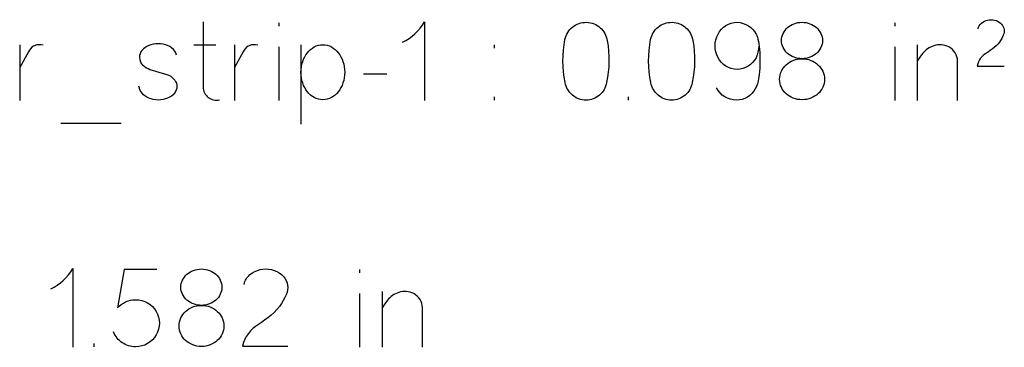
# Model space of a CAD drawing. Header units: inches. Extents: x -14.1 to 21.9, y -36.2 to -13.1.
# Tile 52 of 74: x 8.899 to 9.274, y -25.111 to -24.987. Entities that reach past the tile are written whole.
import ezdxf

# ---------------------------------------------------------------- set-up
doc = ezdxf.new("R2010")
doc.units = ezdxf.units.IN
doc.header["$LTSCALE"] = 0.5
doc.header["$MEASUREMENT"] = 0

msp = doc.modelspace()

# ---------------------------------------------------------------- linework, layer by layer
at = {"color": 7, "linetype": 'Continuous'}
for p, q in [((9.26667, -24.98691), (9.26727, -24.98676)), ((9.26727, -24.98676), (9.26791, -24.98664)), ((9.26727, -24.98676), (9.26727, -24.98676)), ((9.26791, -24.98664), (9.26857, -24.9866)), ((9.26857, -24.9866), (9.26922, -24.98664)), ((9.26922, -24.98664), (9.26988, -24.98676)), ((9.26988, -24.98676), (9.26988, -24.98676)), ((9.26988, -24.98676), (9.2705, -24.98694)), ((8.96859, -24.98743), (8.96859, -25.01221)), ((8.99745, -24.9878), (8.99745, -24.98908)), ((9.05026, -24.99091), (9.05121, -24.98981)), ((9.05121, -24.98981), (9.05206, -24.98863)), ((9.05206, -24.98863), (9.05282, -24.98739)), ((9.05282, -24.98739), (9.05282, -24.98739)), ((9.05282, -24.98739), (9.05282, -25.01739)), ((9.1078, -24.99087), (9.10825, -24.99033)), ((9.10825, -24.99033), (9.10874, -24.98983)), ((9.10874, -24.98983), (9.10926, -24.98938)), ((9.10926, -24.98938), (9.10983, -24.98896)), ((9.10983, -24.98896), (9.11043, -24.9886)), ((9.11043, -24.9886), (9.11106, -24.98829)), ((9.11106, -24.98829), (9.11173, -24.98803)), ((9.11173, -24.98803), (9.11242, -24.98782)), ((9.11242, -24.98782), (9.11312, -24.98768)), ((9.11312, -24.98768), (9.11385, -24.9876)), ((9.11385, -24.9876), (9.11459, -24.98759)), ((9.11459, -24.98759), (9.11459, -24.98759)), ((9.11459, -24.98759), (9.11532, -24.98765)), ((9.11532, -24.98765), (9.11604, -24.98776)), ((9.11604, -24.98776), (9.11673, -24.98793)), ((9.11673, -24.98793), (9.11741, -24.98817)), ((9.11741, -24.98817), (9.11805, -24.98847)), ((9.11805, -24.98847), (9.11866, -24.98881)), ((9.11866, -24.98881), (9.11923, -24.9892)), ((9.11923, -24.9892), (9.11977, -24.98965)), ((9.11977, -24.98965), (9.12026, -24.99013)), ((9.12026, -24.99013), (9.12072, -24.99066)), ((9.14041, -24.99087), (9.14086, -24.99033)), ((9.14086, -24.99033), (9.14135, -24.98983)), ((9.14135, -24.98983), (9.14188, -24.98938)), ((9.14188, -24.98938), (9.14244, -24.98896)), ((9.14244, -24.98896), (9.14304, -24.9886)), ((9.14304, -24.9886), (9.14368, -24.98829)), ((9.14368, -24.98829), (9.14434, -24.98803)), ((9.14434, -24.98803), (9.14503, -24.98782)), ((9.14503, -24.98782), (9.14574, -24.98768)), ((9.14574, -24.98768), (9.14646, -24.9876)), ((9.14646, -24.9876), (9.1472, -24.98759)), ((9.1472, -24.98759), (9.1472, -24.98759)), ((9.1472, -24.98759), (9.14794, -24.98765)), ((9.14794, -24.98765), (9.14865, -24.98776)), ((9.14865, -24.98776), (9.14935, -24.98793)), ((9.14935, -24.98793), (9.15002, -24.98817)), ((9.15002, -24.98817), (9.15067, -24.98847)), ((9.15067, -24.98847), (9.15127, -24.98881)), ((9.15127, -24.98881), (9.15185, -24.9892)), ((9.15185, -24.9892), (9.15238, -24.98965)), ((9.15238, -24.98965), (9.15288, -24.99013)), ((9.15288, -24.99013), (9.15333, -24.99066)), ((9.16523, -24.9911), (9.16593, -24.99025)), ((9.16593, -24.99025), (9.16673, -24.98949)), ((9.16673, -24.98949), (9.16764, -24.98884)), ((9.16764, -24.98884), (9.16863, -24.98831)), ((9.16863, -24.98831), (9.16967, -24.98792)), ((9.16967, -24.98792), (9.17076, -24.98769)), ((9.17076, -24.98769), (9.17189, -24.98759)), ((9.17189, -24.98759), (9.17189, -24.98759)), ((9.17189, -24.98759), (9.17306, -24.98772)), ((9.17306, -24.98772), (9.17416, -24.98798)), ((9.17416, -24.98798), (9.1752, -24.98837)), ((9.1752, -24.98837), (9.17618, -24.9889)), ((9.17618, -24.9889), (9.17707, -24.98954)), ((9.17707, -24.98954), (9.17785, -24.99028)), ((9.17785, -24.99028), (9.17853, -24.99112)), ((9.19014, -24.99065), (9.19059, -24.99012)), ((9.19059, -24.99012), (9.19109, -24.98962)), ((9.19109, -24.98962), (9.19164, -24.98917)), ((9.19164, -24.98917), (9.19224, -24.98877)), ((9.19224, -24.98877), (9.19288, -24.98842)), ((9.19288, -24.98842), (9.19357, -24.98813)), ((9.19357, -24.98813), (9.1943, -24.9879)), ((9.1943, -24.9879), (9.19506, -24.98772)), ((9.19506, -24.98772), (9.19583, -24.98763)), ((9.19583, -24.98763), (9.19663, -24.98759)), ((9.19663, -24.98759), (9.19663, -24.98759)), ((9.19663, -24.98759), (9.19742, -24.98763)), ((9.19742, -24.98763), (9.19819, -24.98772)), ((9.19819, -24.98772), (9.19893, -24.9879)), ((9.19893, -24.9879), (9.19965, -24.98813)), ((9.19965, -24.98813), (9.20033, -24.98842)), ((9.20033, -24.98842), (9.20097, -24.98877)), ((9.20097, -24.98877), (9.20156, -24.98917)), ((9.20156, -24.98917), (9.20211, -24.98962)), ((9.20211, -24.98962), (9.20261, -24.99012)), ((9.20261, -24.99012), (9.20306, -24.99065)), ((9.23189, -24.9878), (9.23189, -24.98908)), ((9.26362, -24.99012), (9.26383, -24.98949)), ((9.26383, -24.98949), (9.26412, -24.98891)), ((9.26412, -24.98891), (9.26449, -24.98839)), ((9.26449, -24.98839), (9.26495, -24.98793)), ((9.26495, -24.98793), (9.26551, -24.9875)), ((9.26495, -24.98793), (9.26495, -24.98793)), ((9.26551, -24.9875), (9.26609, -24.98716)), ((9.26609, -24.98716), (9.26667, -24.98691)), ((9.2705, -24.98694), (9.27109, -24.98719)), ((9.27109, -24.98719), (9.27164, -24.98751)), ((9.27164, -24.98751), (9.27216, -24.98789)), ((9.27216, -24.98789), (9.27216, -24.98789)), ((9.27216, -24.98789), (9.27258, -24.9883)), ((9.27258, -24.9883), (9.27294, -24.98875)), ((9.27294, -24.98875), (9.27322, -24.98925)), ((9.27322, -24.98925), (9.27344, -24.98979)), ((9.27344, -24.98979), (9.27344, -24.98979)), ((9.27344, -24.98979), (9.27359, -24.99033)), ((9.27359, -24.99033), (9.27363, -24.99086)), ((9.04575, -24.99451), (9.04698, -24.99375)), ((9.04698, -24.99375), (9.04814, -24.99289)), ((9.04814, -24.99289), (9.04924, -24.99194)), ((9.04924, -24.99194), (9.05026, -24.99091)), ((9.106, -24.99616), (9.10634, -24.9941)), ((9.10634, -24.9941), (9.10651, -24.99339)), ((9.10634, -24.9941), (9.10634, -24.9941)), ((9.10651, -24.99339), (9.10675, -24.99271)), ((9.10675, -24.99271), (9.10705, -24.99207)), ((9.10705, -24.99207), (9.1074, -24.99145)), ((9.1074, -24.99145), (9.1078, -24.99087)), ((9.12072, -24.99066), (9.12113, -24.99123)), ((9.12113, -24.99123), (9.12151, -24.99184)), ((9.12151, -24.99184), (9.12183, -24.99248)), ((9.12183, -24.99248), (9.1221, -24.99315)), ((9.1221, -24.99315), (9.12231, -24.99384)), ((9.12231, -24.99384), (9.12246, -24.99456)), ((9.13861, -24.99616), (9.13895, -24.9941)), ((9.13895, -24.9941), (9.13913, -24.99339)), ((9.13895, -24.9941), (9.13895, -24.9941)), ((9.13913, -24.99339), (9.13937, -24.99271)), ((9.13937, -24.99271), (9.13966, -24.99207)), ((9.13966, -24.99207), (9.14001, -24.99145)), ((9.14001, -24.99145), (9.14041, -24.99087)), ((9.15333, -24.99066), (9.15375, -24.99123)), ((9.15375, -24.99123), (9.15412, -24.99184)), ((9.15412, -24.99184), (9.15444, -24.99248)), ((9.15444, -24.99248), (9.15471, -24.99315)), ((9.15471, -24.99315), (9.15492, -24.99384)), ((9.15492, -24.99384), (9.15507, -24.99456)), ((9.16359, -24.99539), (9.1638, -24.99425)), ((9.1638, -24.99425), (9.16415, -24.99314)), ((9.16415, -24.99314), (9.16464, -24.99207)), ((9.16464, -24.99207), (9.16523, -24.9911)), ((9.16464, -24.99207), (9.16464, -24.99207)), ((9.17853, -24.99112), (9.1791, -24.99207)), ((9.1791, -24.99207), (9.1791, -24.99207)), ((9.1791, -24.99207), (9.17938, -24.99263)), ((9.17938, -24.99263), (9.17962, -24.99327)), ((9.17962, -24.99327), (9.17985, -24.99401)), ((9.17985, -24.99401), (9.18004, -24.99485)), ((9.18879, -24.99452), (9.18883, -24.99382)), ((9.18883, -24.99382), (9.18895, -24.99314)), ((9.18895, -24.99314), (9.18914, -24.99248)), ((9.18914, -24.99248), (9.18941, -24.99184)), ((9.18941, -24.99184), (9.18976, -24.99123)), ((9.18976, -24.99123), (9.19014, -24.99065)), ((9.20306, -24.99065), (9.20345, -24.99123)), ((9.20345, -24.99123), (9.20379, -24.99184)), ((9.20379, -24.99184), (9.20407, -24.99248)), ((9.20407, -24.99248), (9.20426, -24.99314)), ((9.20426, -24.99314), (9.20438, -24.99382)), ((9.20438, -24.99382), (9.20441, -24.99452)), ((9.27265, -24.99378), (9.27224, -24.99447)), ((9.27297, -24.99312), (9.27265, -24.99378)), ((9.27322, -24.99251), (9.27297, -24.99312)), ((9.27344, -24.99194), (9.27322, -24.99251)), ((9.27359, -24.9914), (9.27344, -24.99194)), ((9.27344, -24.99194), (9.27344, -24.99194)), ((9.27363, -24.99086), (9.27359, -24.9914)), ((8.89874, -24.99617), (8.89874, -25.01739)), ((8.90288, -24.99762), (8.90243, -24.99821)), ((8.90341, -24.9971), (8.90288, -24.99762)), ((8.90396, -24.99671), (8.90341, -24.9971)), ((8.90439, -24.99649), (8.90396, -24.99671)), ((8.90396, -24.99671), (8.90396, -24.99671)), ((8.90483, -24.99632), (8.90439, -24.99649)), ((8.9053, -24.99621), (8.90483, -24.99632)), ((8.90579, -24.99615), (8.9053, -24.99621)), ((8.90677, -24.99615), (8.90579, -24.99615)), ((8.90773, -24.9963), (8.90677, -24.99615)), ((8.94582, -24.99773), (8.94529, -24.99827)), ((8.94643, -24.99725), (8.94582, -24.99773)), ((8.94712, -24.99681), (8.94643, -24.99725)), ((8.94643, -24.99725), (8.94643, -24.99725)), ((8.94787, -24.99644), (8.94712, -24.99681)), ((8.94871, -24.99615), (8.94787, -24.99644)), ((8.94962, -24.99592), (8.94871, -24.99615)), ((8.95055, -24.9958), (8.94962, -24.99592)), ((8.94962, -24.99592), (8.94962, -24.99592)), ((8.95148, -24.99576), (8.95055, -24.9958)), ((8.9524, -24.9958), (8.95148, -24.99576)), ((8.95331, -24.99592), (8.9524, -24.9958)), ((8.95422, -24.99615), (8.95331, -24.99592)), ((8.95331, -24.99592), (8.95331, -24.99592)), ((8.95506, -24.99645), (8.95422, -24.99615)), ((8.95585, -24.99683), (8.95506, -24.99645)), ((8.95658, -24.99729), (8.95585, -24.99683)), ((8.95726, -24.99787), (8.95658, -24.99729)), ((8.95658, -24.99729), (8.95658, -24.99729)), ((8.95781, -24.99851), (8.95726, -24.99787)), ((8.96503, -24.99617), (8.97336, -24.99617)), ((8.98047, -24.99617), (8.98047, -25.01739)), ((8.98461, -24.99762), (8.98416, -24.99821)), ((8.98513, -24.9971), (8.98461, -24.99762)), ((8.98569, -24.99671), (8.98513, -24.9971)), ((8.98612, -24.99649), (8.98569, -24.99671)), ((8.98569, -24.99671), (8.98569, -24.99671)), ((8.98656, -24.99632), (8.98612, -24.99649)), ((8.98703, -24.99621), (8.98656, -24.99632)), ((8.98751, -24.99615), (8.98703, -24.99621)), ((8.9885, -24.99615), (8.98751, -24.99615)), ((8.98946, -24.9963), (8.9885, -24.99615)), ((8.99745, -24.99696), (8.99745, -25.01739)), ((9.00583, -24.99613), (9.00583, -25.02634)), ((9.00886, -24.99853), (9.00949, -24.99793)), ((9.00949, -24.99793), (9.01017, -24.99741)), ((9.01017, -24.99741), (9.01091, -24.99696)), ((9.01091, -24.99696), (9.01168, -24.9966)), ((9.01168, -24.9966), (9.01248, -24.99634)), ((9.01248, -24.99634), (9.0133, -24.99618)), ((9.0133, -24.99618), (9.01416, -24.99613)), ((9.01416, -24.99613), (9.01416, -24.99613)), ((9.01416, -24.99613), (9.01502, -24.99618)), ((9.01502, -24.99618), (9.01585, -24.99634)), ((9.01585, -24.99634), (9.01665, -24.9966)), ((9.01665, -24.9966), (9.01742, -24.99696)), ((9.01742, -24.99696), (9.01815, -24.99741)), ((9.01815, -24.99741), (9.01883, -24.99793)), ((9.01883, -24.99793), (9.01946, -24.99853)), ((9.04445, -24.99518), (9.04575, -24.99451)), ((9.07946, -24.99742), (9.07946, -24.99617)), ((9.10576, -24.99822), (9.106, -24.99616)), ((9.12246, -24.99456), (9.12246, -24.99456)), ((9.12246, -24.99456), (9.12275, -24.99655)), ((9.12275, -24.99655), (9.12296, -24.99856)), ((9.13837, -24.99822), (9.13861, -24.99616)), ((9.15507, -24.99456), (9.15507, -24.99456)), ((9.15507, -24.99456), (9.15537, -24.99655)), ((9.15537, -24.99655), (9.15557, -24.99856)), ((9.16352, -24.99657), (9.16359, -24.99539)), ((9.16359, -24.99774), (9.16352, -24.99657)), ((9.1638, -24.99888), (9.16359, -24.99774)), ((9.18004, -24.99783), (9.17983, -24.99893)), ((9.18004, -24.99485), (9.1802, -24.99577)), ((9.18014, -24.99671), (9.18004, -24.99783)), ((9.1802, -24.99577), (9.18033, -24.99679)), ((9.18033, -24.99679), (9.18043, -24.99791)), ((9.18043, -24.99791), (9.18051, -24.99911)), ((9.18883, -24.99523), (9.18879, -24.99452)), ((9.18879, -24.99452), (9.18879, -24.99452)), ((9.18895, -24.99592), (9.18883, -24.99523)), ((9.18914, -24.99659), (9.18895, -24.99592)), ((9.18941, -24.99723), (9.18914, -24.99659)), ((9.18976, -24.99784), (9.18941, -24.99723)), ((9.19014, -24.99841), (9.18976, -24.99784)), ((9.20345, -24.99784), (9.20306, -24.99841)), ((9.20379, -24.99723), (9.20345, -24.99784)), ((9.20407, -24.99659), (9.20379, -24.99723)), ((9.20426, -24.99592), (9.20407, -24.99659)), ((9.20438, -24.99523), (9.20426, -24.99592)), ((9.20441, -24.99452), (9.20438, -24.99523)), ((9.23189, -24.99696), (9.23189, -25.01739)), ((9.24044, -24.99613), (9.24044, -25.01739)), ((9.24444, -24.99768), (9.24391, -24.99808)), ((9.24499, -24.99733), (9.24444, -24.99768)), ((9.24557, -24.99702), (9.24499, -24.99733)), ((9.24618, -24.99674), (9.24557, -24.99702)), ((9.24682, -24.9965), (9.24618, -24.99674)), ((9.24753, -24.99631), (9.24682, -24.9965)), ((9.24682, -24.9965), (9.24682, -24.9965)), ((9.24824, -24.99618), (9.24753, -24.99631)), ((9.24896, -24.99613), (9.24824, -24.99618)), ((9.2497, -24.99615), (9.24896, -24.99613)), ((9.25042, -24.99624), (9.2497, -24.99615)), ((9.25113, -24.9964), (9.25042, -24.99624)), ((9.25182, -24.99664), (9.25113, -24.9964)), ((9.2525, -24.99696), (9.25182, -24.99664)), ((9.25322, -24.99741), (9.2525, -24.99696)), ((9.2525, -24.99696), (9.2525, -24.99696)), ((9.25387, -24.99794), (9.25322, -24.99741)), ((9.25443, -24.99854), (9.25387, -24.99794)), ((9.26904, -24.99778), (9.2683, -24.99833)), ((9.2698, -24.99717), (9.26904, -24.99778)), ((9.27052, -24.99653), (9.2698, -24.99717)), ((9.2698, -24.99717), (9.2698, -24.99717)), ((9.27116, -24.99588), (9.27052, -24.99653)), ((9.27175, -24.9952), (9.27116, -24.99588)), ((9.27224, -24.99447), (9.27175, -24.9952)), ((9.27224, -24.99447), (9.27224, -24.99447)), ((8.90206, -24.99883), (8.89874, -25.00475)), ((8.90243, -24.99821), (8.90206, -24.99883)), ((8.90206, -24.99883), (8.90206, -24.99883)), ((8.94439, -25.00022), (8.94435, -25.00095)), ((8.94435, -25.00095), (8.94445, -25.00175)), ((8.94457, -24.99953), (8.94439, -25.00022)), ((8.94445, -25.00175), (8.94469, -25.0026)), ((8.94488, -24.99886), (8.94457, -24.99953)), ((8.94457, -24.99953), (8.94457, -24.99953)), ((8.94529, -24.99827), (8.94488, -24.99886)), ((8.95821, -24.99923), (8.95781, -24.99851)), ((8.95849, -25.00003), (8.95821, -24.99923)), ((8.98378, -24.99883), (8.98047, -25.00475)), ((8.98416, -24.99821), (8.98378, -24.99883)), ((8.98378, -24.99883), (8.98378, -24.99883)), ((9.00649, -25.00254), (9.00685, -25.0016)), ((9.00685, -25.0016), (9.00727, -25.00074)), ((9.00727, -25.00074), (9.00775, -24.99994)), ((9.00775, -24.99994), (9.00827, -24.9992)), ((9.00827, -24.9992), (9.00886, -24.99853)), ((9.01946, -24.99853), (9.02004, -24.9992)), ((9.02004, -24.9992), (9.02058, -24.99994)), ((9.02058, -24.99994), (9.02105, -25.00074)), ((9.02105, -25.00074), (9.02147, -25.0016)), ((9.02147, -25.0016), (9.02183, -25.00254)), ((9.10558, -25.00233), (9.10562, -25.00028)), ((9.10562, -25.00028), (9.10576, -24.99822)), ((9.12296, -24.99856), (9.12306, -25.00055)), ((9.12306, -25.00055), (9.12308, -25.00254)), ((9.1382, -25.00233), (9.13823, -25.00028)), ((9.13823, -25.00028), (9.13837, -24.99822)), ((9.15557, -24.99856), (9.15568, -25.00055)), ((9.15568, -25.00055), (9.1557, -25.00254)), ((9.16415, -24.99999), (9.1638, -24.99888)), ((9.16464, -25.00106), (9.16415, -24.99999)), ((9.16523, -25.00202), (9.16464, -25.00106)), ((9.16464, -25.00106), (9.16464, -25.00106)), ((9.1791, -25.00106), (9.17851, -25.00202)), ((9.17951, -25.00001), (9.1791, -25.00106)), ((9.1791, -25.00106), (9.1791, -25.00106)), ((9.17983, -24.99893), (9.17951, -25.00001)), ((9.18051, -24.99911), (9.18051, -24.99911)), ((9.18051, -24.99911), (9.18058, -25.00152)), ((9.18058, -25.00152), (9.18055, -25.00386)), ((9.19059, -24.99894), (9.19014, -24.99841)), ((9.19109, -24.99943), (9.19059, -24.99894)), ((9.19164, -24.99986), (9.19109, -24.99943)), ((9.19224, -25.00026), (9.19164, -24.99986)), ((9.19288, -25.0006), (9.19224, -25.00026)), ((9.19357, -25.00089), (9.19288, -25.0006)), ((9.19329, -25.00206), (9.19408, -25.00178)), ((9.1943, -25.00113), (9.19357, -25.00089)), ((9.19408, -25.00178), (9.1949, -25.00159)), ((9.19506, -25.0013), (9.1943, -25.00113)), ((9.1949, -25.00159), (9.19575, -25.00147)), ((9.19583, -25.0014), (9.19506, -25.0013)), ((9.19575, -25.00147), (9.19663, -25.00143)), ((9.19663, -25.00143), (9.19583, -25.0014)), ((9.19742, -25.0014), (9.19663, -25.00143)), ((9.19663, -25.00143), (9.19663, -25.00143)), ((9.19663, -25.00143), (9.1975, -25.00147)), ((9.19663, -25.00143), (9.19663, -25.00143)), ((9.19819, -25.0013), (9.19742, -25.0014)), ((9.1975, -25.00147), (9.19835, -25.00159)), ((9.19893, -25.00113), (9.19819, -25.0013)), ((9.19835, -25.00159), (9.19917, -25.00178)), ((9.19965, -25.00089), (9.19893, -25.00113)), ((9.19917, -25.00178), (9.19996, -25.00206)), ((9.20033, -25.0006), (9.19965, -25.00089)), ((9.20097, -25.00026), (9.20033, -25.0006)), ((9.20156, -24.99986), (9.20097, -25.00026)), ((9.20211, -24.99943), (9.20156, -24.99986)), ((9.20261, -24.99894), (9.20211, -24.99943)), ((9.20306, -24.99841), (9.20261, -24.99894)), ((9.24145, -25.00087), (9.24044, -25.00239)), ((9.24251, -24.99949), (9.24145, -25.00087)), ((9.24294, -24.99898), (9.24251, -24.99949)), ((9.24251, -24.99949), (9.24251, -24.99949)), ((9.24341, -24.99851), (9.24294, -24.99898)), ((9.24391, -24.99808), (9.24341, -24.99851)), ((9.25492, -24.99922), (9.25443, -24.99854)), ((9.25531, -24.99995), (9.25492, -24.99922)), ((9.2556, -25.00073), (9.25531, -24.99995)), ((9.25578, -25.00154), (9.2556, -25.00073)), ((9.25585, -25.00239), (9.25578, -25.00154)), ((9.26462, -25.00127), (9.26419, -25.00189)), ((9.2651, -25.00071), (9.26462, -25.00127)), ((9.26462, -25.00127), (9.26462, -25.00127)), ((9.26563, -25.00022), (9.2651, -25.00071)), ((9.26623, -24.99974), (9.26563, -25.00022)), ((9.2669, -24.99928), (9.26623, -24.99974)), ((9.26759, -24.99884), (9.2669, -24.99928)), ((9.2669, -24.99928), (9.2669, -24.99928)), ((9.2683, -24.99833), (9.26759, -24.99884)), ((8.94469, -25.0026), (8.94469, -25.0026)), ((8.94469, -25.0026), (8.9449, -25.00302)), ((8.9449, -25.00302), (8.94518, -25.00342)), ((8.94518, -25.00342), (8.94553, -25.00381)), ((8.94553, -25.00381), (8.94595, -25.00418)), ((8.94595, -25.00418), (8.94643, -25.00454)), ((8.94643, -25.00454), (8.94699, -25.00489)), ((8.94699, -25.00489), (8.94761, -25.00522)), ((8.94761, -25.00522), (8.9483, -25.00554)), ((9.00588, -25.00555), (9.006, -25.00452)), ((9.006, -25.00452), (9.00621, -25.00351)), ((9.00621, -25.00351), (9.00649, -25.00254)), ((9.02183, -25.00254), (9.02212, -25.00351)), ((9.02212, -25.00351), (9.02233, -25.00452)), ((9.02233, -25.00452), (9.02245, -25.00555)), ((9.10565, -25.00439), (9.10558, -25.00233)), ((9.10582, -25.00645), (9.10565, -25.00439)), ((9.123, -25.00454), (9.12283, -25.00653)), ((9.12308, -25.00254), (9.123, -25.00454)), ((9.13826, -25.00439), (9.1382, -25.00233)), ((9.13844, -25.00645), (9.13826, -25.00439)), ((9.15562, -25.00454), (9.15544, -25.00653)), ((9.1557, -25.00254), (9.15562, -25.00454)), ((9.16593, -25.00288), (9.16523, -25.00202)), ((9.16673, -25.00363), (9.16593, -25.00288)), ((9.16764, -25.00427), (9.16673, -25.00363)), ((9.16863, -25.00479), (9.16764, -25.00427)), ((9.16967, -25.00518), (9.16863, -25.00479)), ((9.17076, -25.00543), (9.16967, -25.00518)), ((9.17189, -25.00554), (9.17076, -25.00543)), ((9.17301, -25.00543), (9.17189, -25.00554)), ((9.17408, -25.00518), (9.17301, -25.00543)), ((9.17511, -25.00479), (9.17408, -25.00518)), ((9.1761, -25.00427), (9.17511, -25.00479)), ((9.17701, -25.00363), (9.1761, -25.00427)), ((9.17781, -25.00288), (9.17701, -25.00363)), ((9.17851, -25.00202), (9.17781, -25.00288)), ((9.18049, -25.00504), (9.1804, -25.00629)), ((9.18055, -25.00386), (9.18049, -25.00504)), ((9.18875, -25.00622), (9.18911, -25.00553)), ((9.18911, -25.00553), (9.18954, -25.00489)), ((9.18954, -25.00489), (9.19003, -25.00429)), ((9.19003, -25.00429), (9.19057, -25.00374)), ((9.19057, -25.00374), (9.19118, -25.00323)), ((9.19118, -25.00323), (9.19183, -25.00278)), ((9.19183, -25.00278), (9.19254, -25.00239)), ((9.19254, -25.00239), (9.19329, -25.00206)), ((9.19996, -25.00206), (9.20071, -25.00239)), ((9.20071, -25.00239), (9.20142, -25.00278)), ((9.20142, -25.00278), (9.20207, -25.00323)), ((9.20207, -25.00323), (9.20267, -25.00374)), ((9.20267, -25.00374), (9.20323, -25.00429)), ((9.20323, -25.00429), (9.20371, -25.00489)), ((9.20371, -25.00489), (9.20414, -25.00553)), ((9.20414, -25.00553), (9.2045, -25.00622)), ((9.25585, -25.01739), (9.25585, -25.00239)), ((9.25585, -25.00239), (9.25585, -25.00239)), ((9.26352, -25.00338), (9.26325, -25.00425)), ((9.26325, -25.00425), (9.26325, -25.00425)), ((9.26325, -25.00425), (9.27361, -25.00425)), ((9.26383, -25.0026), (9.26352, -25.00338)), ((9.26419, -25.00189), (9.26383, -25.0026)), ((8.9483, -25.00554), (8.9483, -25.00554)), ((8.9483, -25.00554), (8.95393, -25.00715)), ((8.95393, -25.00715), (8.95393, -25.00715)), ((8.95393, -25.00715), (8.9548, -25.00743)), ((8.9548, -25.00743), (8.95557, -25.00775)), ((8.95557, -25.00775), (8.95625, -25.00813)), ((8.95625, -25.00813), (8.95684, -25.00856)), ((8.95684, -25.00856), (8.95684, -25.00856)), ((8.95684, -25.00856), (8.95734, -25.00904)), ((8.95734, -25.00904), (8.95776, -25.00956)), ((9.00583, -25.00661), (9.00588, -25.00555)), ((9.00588, -25.00768), (9.00583, -25.00661)), ((9.00583, -25.00661), (9.00583, -25.00661)), ((9.006, -25.00871), (9.00588, -25.00768)), ((9.00621, -25.0097), (9.006, -25.00871)), ((9.02233, -25.00871), (9.02212, -25.0097)), ((9.02245, -25.00768), (9.02233, -25.00871)), ((9.02245, -25.00555), (9.0225, -25.00661)), ((9.02249, -25.00661), (9.02245, -25.00768)), ((9.02959, -25.00715), (9.03854, -25.00715)), ((9.10609, -25.0085), (9.10582, -25.00645)), ((9.10646, -25.01055), (9.10609, -25.0085)), ((9.12257, -25.00852), (9.12221, -25.01051)), ((9.12283, -25.00653), (9.12257, -25.00852)), ((9.13871, -25.0085), (9.13844, -25.00645)), ((9.13908, -25.01055), (9.13871, -25.0085)), ((9.15518, -25.00852), (9.15483, -25.01051)), ((9.15544, -25.00653), (9.15518, -25.00852)), ((9.17189, -25.00554), (9.17189, -25.00554)), ((9.1801, -25.00898), (9.17989, -25.01003)), ((9.18026, -25.0076), (9.1801, -25.00898)), ((9.1801, -25.00898), (9.1801, -25.00898)), ((9.1804, -25.00629), (9.18026, -25.0076)), ((9.18809, -25.00926), (9.18813, -25.00847)), ((9.18813, -25.01006), (9.18809, -25.00926)), ((9.18809, -25.00926), (9.18809, -25.00926)), ((9.18813, -25.00847), (9.18826, -25.0077)), ((9.18826, -25.0077), (9.18846, -25.00695)), ((9.18846, -25.00695), (9.18875, -25.00622)), ((9.2045, -25.00622), (9.20479, -25.00695)), ((9.20479, -25.00695), (9.205, -25.0077)), ((9.205, -25.0077), (9.20512, -25.00847)), ((9.20512, -25.00847), (9.20516, -25.00926)), ((9.20516, -25.00926), (9.20512, -25.01006)), ((8.94465, -25.01349), (8.94411, -25.01192)), ((8.95776, -25.00956), (8.95812, -25.01012)), ((8.95812, -25.01012), (8.95841, -25.01071)), ((8.95856, -25.01267), (8.95836, -25.01333)), ((8.95841, -25.01071), (8.95841, -25.01071)), ((8.95841, -25.01071), (8.95857, -25.01136)), ((8.95862, -25.01201), (8.95856, -25.01267)), ((8.95857, -25.01136), (8.95862, -25.01201)), ((8.96859, -25.01221), (8.96859, -25.01221)), ((8.96859, -25.01221), (8.96862, -25.01278)), ((8.96862, -25.01278), (8.96872, -25.01334)), ((9.00649, -25.01067), (9.00621, -25.0097)), ((9.00685, -25.0116), (9.00649, -25.01067)), ((9.00727, -25.01245), (9.00685, -25.0116)), ((9.00775, -25.01325), (9.00727, -25.01245)), ((9.02105, -25.01245), (9.02058, -25.01325)), ((9.02147, -25.0116), (9.02105, -25.01245)), ((9.02183, -25.01067), (9.02147, -25.0116)), ((9.02212, -25.0097), (9.02183, -25.01067)), ((9.10662, -25.01126), (9.10646, -25.01055)), ((9.10646, -25.01055), (9.10646, -25.01055)), ((9.10683, -25.01194), (9.10662, -25.01126)), ((9.10709, -25.01259), (9.10683, -25.01194)), ((9.10742, -25.0132), (9.10709, -25.01259)), ((9.12158, -25.01259), (9.12125, -25.0132)), ((9.12185, -25.01194), (9.12158, -25.01259)), ((9.12206, -25.01126), (9.12185, -25.01194)), ((9.12221, -25.01055), (9.12206, -25.01126)), ((9.13923, -25.01126), (9.13908, -25.01055)), ((9.13908, -25.01055), (9.13908, -25.01055)), ((9.13944, -25.01194), (9.13923, -25.01126)), ((9.13971, -25.01259), (9.13944, -25.01194)), ((9.14003, -25.0132), (9.13971, -25.01259)), ((9.15419, -25.01259), (9.15387, -25.0132)), ((9.15446, -25.01194), (9.15419, -25.01259)), ((9.15467, -25.01126), (9.15446, -25.01194)), ((9.15482, -25.01055), (9.15467, -25.01126)), ((9.1647, -25.01358), (9.1641, -25.01258)), ((9.17881, -25.01287), (9.17824, -25.01383)), ((9.17925, -25.01197), (9.17881, -25.01287)), ((9.17881, -25.01287), (9.17881, -25.01287)), ((9.17961, -25.01103), (9.17925, -25.01197)), ((9.17989, -25.01003), (9.17961, -25.01103)), ((9.18826, -25.01083), (9.18813, -25.01006)), ((9.18846, -25.01159), (9.18826, -25.01083)), ((9.18875, -25.01232), (9.18846, -25.01159)), ((9.18911, -25.01301), (9.18875, -25.01232)), ((9.18954, -25.01365), (9.18911, -25.01301)), ((9.20414, -25.01301), (9.20371, -25.01365)), ((9.2045, -25.01232), (9.20414, -25.01301)), ((9.20479, -25.01159), (9.2045, -25.01232)), ((9.205, -25.01083), (9.20479, -25.01159)), ((9.20512, -25.01006), (9.205, -25.01083)), ((8.94494, -25.01406), (8.94465, -25.01349)), ((8.94465, -25.01349), (8.94465, -25.01349)), ((8.94532, -25.0146), (8.94494, -25.01406)), ((8.94583, -25.01512), (8.94532, -25.0146)), ((8.94643, -25.01561), (8.94583, -25.01512)), ((8.94715, -25.01608), (8.94643, -25.01561)), ((8.94643, -25.01561), (8.94643, -25.01561)), ((8.94791, -25.01646), (8.94715, -25.01608)), ((8.94874, -25.01676), (8.94791, -25.01646)), ((8.94962, -25.01697), (8.94874, -25.01676)), ((8.95424, -25.01675), (8.95331, -25.01697)), ((8.95508, -25.01646), (8.95424, -25.01675)), ((8.95583, -25.01609), (8.95508, -25.01646)), ((8.9565, -25.01565), (8.95583, -25.01609)), ((8.95713, -25.01513), (8.9565, -25.01565)), ((8.9565, -25.01565), (8.9565, -25.01565)), ((8.95765, -25.01457), (8.95713, -25.01513)), ((8.95806, -25.01397), (8.95765, -25.01457)), ((8.95836, -25.01333), (8.95806, -25.01397)), ((8.95836, -25.01333), (8.95836, -25.01333)), ((8.96872, -25.01334), (8.96887, -25.01388)), ((8.96887, -25.01388), (8.96909, -25.01441)), ((8.96909, -25.01441), (8.96937, -25.01491)), ((8.96937, -25.01491), (8.9697, -25.01536)), ((8.9697, -25.01536), (8.97009, -25.01577)), ((8.97009, -25.01577), (8.97054, -25.01615)), ((8.97054, -25.01615), (8.97054, -25.01615)), ((8.97054, -25.01615), (8.97101, -25.01647)), ((8.97101, -25.01647), (8.97151, -25.01673)), ((8.97151, -25.01673), (8.97202, -25.01694)), ((9.00827, -25.01399), (9.00775, -25.01325)), ((9.00886, -25.01465), (9.00827, -25.01399)), ((9.00949, -25.01525), (9.00886, -25.01465)), ((9.01017, -25.01577), (9.00949, -25.01525)), ((9.01091, -25.01623), (9.01017, -25.01577)), ((9.01168, -25.01659), (9.01091, -25.01623)), ((9.01248, -25.01685), (9.01168, -25.01659)), ((9.01665, -25.01659), (9.01585, -25.01685)), ((9.01742, -25.01623), (9.01665, -25.01659)), ((9.01815, -25.01577), (9.01742, -25.01623)), ((9.01883, -25.01525), (9.01815, -25.01577)), ((9.01946, -25.01465), (9.01883, -25.01525)), ((9.02004, -25.01399), (9.01946, -25.01465)), ((9.02058, -25.01325), (9.02004, -25.01399)), ((9.07946, -25.01718), (9.07946, -25.01594)), ((9.10779, -25.01378), (9.10742, -25.0132)), ((9.10821, -25.01432), (9.10779, -25.01378)), ((9.10868, -25.01483), (9.10821, -25.01432)), ((9.10918, -25.0153), (9.10868, -25.01483)), ((9.10973, -25.01571), (9.10918, -25.0153)), ((9.1103, -25.01609), (9.10973, -25.01571)), ((9.11091, -25.01641), (9.1103, -25.01609)), ((9.11156, -25.01669), (9.11091, -25.01641)), ((9.11223, -25.0169), (9.11156, -25.01669)), ((9.11711, -25.01669), (9.11644, -25.0169)), ((9.11776, -25.01641), (9.11711, -25.01669)), ((9.11838, -25.01609), (9.11776, -25.01641)), ((9.11895, -25.01571), (9.11838, -25.01609)), ((9.1195, -25.0153), (9.11895, -25.01571)), ((9.12, -25.01483), (9.1195, -25.0153)), ((9.12046, -25.01432), (9.12, -25.01483)), ((9.12088, -25.01378), (9.12046, -25.01432)), ((9.12125, -25.0132), (9.12088, -25.01378)), ((9.13049, -25.01718), (9.13049, -25.01589)), ((9.14041, -25.01378), (9.14003, -25.0132)), ((9.14083, -25.01432), (9.14041, -25.01378)), ((9.14129, -25.01483), (9.14083, -25.01432)), ((9.14179, -25.0153), (9.14129, -25.01483)), ((9.14234, -25.01571), (9.14179, -25.0153)), ((9.14291, -25.01609), (9.14234, -25.01571)), ((9.14353, -25.01641), (9.14291, -25.01609)), ((9.14417, -25.01669), (9.14353, -25.01641)), ((9.14485, -25.0169), (9.14417, -25.01669)), ((9.14973, -25.01669), (9.14905, -25.0169)), ((9.15037, -25.01641), (9.14973, -25.01669)), ((9.15099, -25.01609), (9.15037, -25.01641)), ((9.15157, -25.01571), (9.15099, -25.01609)), ((9.15211, -25.0153), (9.15157, -25.01571)), ((9.15261, -25.01483), (9.15211, -25.0153)), ((9.15308, -25.01432), (9.15261, -25.01483)), ((9.1535, -25.01378), (9.15308, -25.01432)), ((9.15387, -25.0132), (9.1535, -25.01378)), ((9.16542, -25.01448), (9.1647, -25.01358)), ((9.16625, -25.01527), (9.16542, -25.01448)), ((9.16721, -25.01594), (9.16625, -25.01527)), ((9.16824, -25.01649), (9.16721, -25.01594)), ((9.16934, -25.01687), (9.16824, -25.01649)), ((9.17486, -25.01657), (9.17383, -25.01692)), ((9.17585, -25.01606), (9.17486, -25.01657)), ((9.17676, -25.01543), (9.17585, -25.01606)), ((9.17756, -25.01468), (9.17676, -25.01543)), ((9.17824, -25.01383), (9.17756, -25.01468)), ((9.19003, -25.01425), (9.18954, -25.01365)), ((9.19057, -25.0148), (9.19003, -25.01425)), ((9.19118, -25.0153), (9.19057, -25.0148)), ((9.19183, -25.01574), (9.19118, -25.0153)), ((9.19254, -25.01613), (9.19183, -25.01574)), ((9.19329, -25.01646), (9.19254, -25.01613)), ((9.19408, -25.01672), (9.19329, -25.01646)), ((9.1949, -25.01691), (9.19408, -25.01672)), ((9.19917, -25.01672), (9.19835, -25.01691)), ((9.19996, -25.01646), (9.19917, -25.01672)), ((9.20071, -25.01613), (9.19996, -25.01646)), ((9.20142, -25.01574), (9.20071, -25.01613)), ((9.20207, -25.0153), (9.20142, -25.01574)), ((9.20267, -25.0148), (9.20207, -25.0153)), ((9.20323, -25.01425), (9.20267, -25.0148)), ((9.20371, -25.01365), (9.20323, -25.01425)), ((8.95055, -25.01711), (8.94962, -25.01697)), ((8.94962, -25.01697), (8.94962, -25.01697)), ((8.95148, -25.01716), (8.95055, -25.01711)), ((8.9524, -25.01711), (8.95148, -25.01716)), ((8.95331, -25.01697), (8.9524, -25.01711)), ((8.95331, -25.01697), (8.95331, -25.01697)), ((8.97202, -25.01694), (8.97257, -25.0171)), ((8.97257, -25.0171), (8.97313, -25.01719)), ((8.97313, -25.01719), (8.9737, -25.01721)), ((8.9737, -25.01721), (8.97427, -25.01717)), ((8.97427, -25.01717), (8.97485, -25.01706)), ((9.0133, -25.017), (9.01248, -25.01685)), ((9.01416, -25.01706), (9.0133, -25.017)), ((9.01502, -25.017), (9.01416, -25.01706)), ((9.01416, -25.01706), (9.01416, -25.01706)), ((9.01585, -25.01685), (9.01502, -25.017)), ((9.11292, -25.01706), (9.11223, -25.0169)), ((9.11362, -25.01715), (9.11292, -25.01706)), ((9.11434, -25.01718), (9.11362, -25.01715)), ((9.11506, -25.01715), (9.11434, -25.01718)), ((9.11434, -25.01718), (9.11434, -25.01718)), ((9.11576, -25.01706), (9.11506, -25.01715)), ((9.11644, -25.0169), (9.11576, -25.01706)), ((9.14553, -25.01706), (9.14485, -25.0169)), ((9.14624, -25.01715), (9.14553, -25.01706)), ((9.14695, -25.01718), (9.14624, -25.01715)), ((9.14767, -25.01715), (9.14695, -25.01718)), ((9.14695, -25.01718), (9.14695, -25.01718)), ((9.14837, -25.01706), (9.14767, -25.01715)), ((9.14905, -25.0169), (9.14837, -25.01706)), ((9.17046, -25.01711), (9.16934, -25.01687)), ((9.17164, -25.01718), (9.17046, -25.01711)), ((9.17276, -25.01713), (9.17164, -25.01718)), ((9.17164, -25.01718), (9.17164, -25.01718)), ((9.17383, -25.01692), (9.17276, -25.01713)), ((9.19575, -25.01702), (9.1949, -25.01691)), ((9.19663, -25.01706), (9.19575, -25.01702)), ((9.1975, -25.01702), (9.19663, -25.01706)), ((9.19663, -25.01706), (9.19663, -25.01706)), ((9.19835, -25.01691), (9.1975, -25.01702)), ((8.91444, -25.02597), (8.93736, -25.02597)), ((8.91636, -25.08477), (8.9173, -25.08366)), ((8.9173, -25.08366), (8.91815, -25.08249)), ((8.91815, -25.08249), (8.91892, -25.08124)), ((8.91892, -25.08124), (8.91892, -25.08124)), ((8.91892, -25.08124), (8.91892, -25.11124)), ((8.9385, -25.08166), (8.93597, -25.09624)), ((8.95101, -25.08166), (8.9385, -25.08166)), ((8.9385, -25.08166), (8.9385, -25.08166)), ((8.96146, -25.08451), (8.96191, -25.08398)), ((8.96191, -25.08398), (8.96241, -25.08348)), ((8.96241, -25.08348), (8.96296, -25.08303)), ((8.96296, -25.08303), (8.96356, -25.08263)), ((8.96356, -25.08263), (8.9642, -25.08228)), ((8.9642, -25.08228), (8.96489, -25.08199)), ((8.96489, -25.08199), (8.96562, -25.08175)), ((8.96562, -25.08175), (8.96637, -25.08158)), ((8.96637, -25.08158), (8.96715, -25.08148)), ((8.96715, -25.08148), (8.96794, -25.08145)), ((8.96794, -25.08145), (8.96794, -25.08145)), ((8.96794, -25.08145), (8.96874, -25.08148)), ((8.96874, -25.08148), (8.96951, -25.08158)), ((8.96951, -25.08158), (8.97025, -25.08175)), ((8.97025, -25.08175), (8.97097, -25.08199)), ((8.97097, -25.08199), (8.97165, -25.08228)), ((8.97165, -25.08228), (8.97229, -25.08263)), ((8.97229, -25.08263), (8.97288, -25.08303)), ((8.97288, -25.08303), (8.97343, -25.08348)), ((8.97343, -25.08348), (8.97393, -25.08398)), ((8.97393, -25.08398), (8.97438, -25.08451)), ((8.98562, -25.0844), (8.986, -25.08399)), ((8.986, -25.08399), (8.98641, -25.0836)), ((8.98641, -25.0836), (8.98733, -25.08293)), ((8.98641, -25.0836), (8.98641, -25.0836)), ((8.98733, -25.08293), (8.98829, -25.08238)), ((8.98829, -25.08238), (8.98926, -25.08197)), ((8.98926, -25.08197), (8.99026, -25.0817)), ((8.99026, -25.0817), (8.99134, -25.08151)), ((8.99026, -25.0817), (8.99026, -25.0817)), ((8.99134, -25.08151), (8.99243, -25.08145)), ((8.99243, -25.08145), (8.99351, -25.08151)), ((8.99351, -25.08151), (8.99461, -25.0817)), ((8.99461, -25.0817), (8.99461, -25.0817)), ((8.99461, -25.0817), (8.99564, -25.082)), ((8.99564, -25.082), (8.99661, -25.0824)), ((8.99661, -25.0824), (8.99753, -25.08291)), ((8.99753, -25.08291), (8.99838, -25.08352)), ((8.99838, -25.08352), (8.99838, -25.08352)), ((8.99838, -25.08352), (8.99911, -25.08424)), ((8.99911, -25.08424), (8.99971, -25.08499)), ((9.02815, -25.08166), (9.02815, -25.08294)), ((8.91184, -25.08836), (8.91307, -25.0876)), ((8.91307, -25.0876), (8.91423, -25.08675)), ((8.91423, -25.08675), (8.91533, -25.0858)), ((8.91533, -25.0858), (8.91636, -25.08477)), ((8.96011, -25.08837), (8.96015, -25.08767)), ((8.96015, -25.08767), (8.96026, -25.087)), ((8.96026, -25.087), (8.96046, -25.08634)), ((8.96046, -25.08634), (8.96073, -25.0857)), ((8.96073, -25.0857), (8.96107, -25.08509)), ((8.96107, -25.08509), (8.96146, -25.08451)), ((8.97438, -25.08451), (8.97477, -25.08509)), ((8.97477, -25.08509), (8.97511, -25.0857)), ((8.97511, -25.0857), (8.97538, -25.08634)), ((8.97538, -25.08634), (8.97558, -25.087)), ((8.97558, -25.087), (8.9757, -25.08767)), ((8.9757, -25.08767), (8.97573, -25.08837)), ((8.98417, -25.08729), (8.98432, -25.08675)), ((8.98432, -25.08675), (8.9845, -25.08624)), ((8.9845, -25.08624), (8.98472, -25.08574)), ((8.98472, -25.08574), (8.98498, -25.08527)), ((8.98498, -25.08527), (8.98528, -25.08482)), ((8.98528, -25.08482), (8.98562, -25.0844)), ((8.99971, -25.08499), (9.00019, -25.0858)), ((9.00019, -25.0858), (9.00054, -25.08671)), ((9.00054, -25.08671), (9.00054, -25.08671)), ((9.00054, -25.08671), (9.00076, -25.0876)), ((9.00076, -25.0876), (9.00083, -25.0885)), ((8.91054, -25.08903), (8.91184, -25.08836)), ((8.96015, -25.08908), (8.96011, -25.08837)), ((8.96011, -25.08837), (8.96011, -25.08837)), ((8.96026, -25.08977), (8.96015, -25.08908)), ((8.96046, -25.09044), (8.96026, -25.08977)), ((8.96073, -25.09109), (8.96046, -25.09044)), ((8.96107, -25.0917), (8.96073, -25.09109)), ((8.96146, -25.09226), (8.96107, -25.0917)), ((8.97477, -25.0917), (8.97438, -25.09226)), ((8.97511, -25.09109), (8.97477, -25.0917)), ((8.97538, -25.09044), (8.97511, -25.09109)), ((8.97558, -25.08977), (8.97538, -25.09044)), ((8.9757, -25.08908), (8.97558, -25.08977)), ((8.97573, -25.08837), (8.9757, -25.08908)), ((9.00017, -25.09127), (8.9997, -25.09229)), ((9.00054, -25.09032), (9.00017, -25.09127)), ((9.00076, -25.08941), (9.00054, -25.09032)), ((9.00054, -25.09032), (9.00054, -25.09032)), ((9.00083, -25.0885), (9.00076, -25.08941)), ((9.02815, -25.09082), (9.02815, -25.11124)), ((9.0367, -25.08998), (9.0367, -25.11124)), ((9.0407, -25.09154), (9.04017, -25.09193)), ((9.04125, -25.09118), (9.0407, -25.09154)), ((9.04183, -25.09087), (9.04125, -25.09118)), ((9.04244, -25.09059), (9.04183, -25.09087)), ((9.04308, -25.09035), (9.04244, -25.09059)), ((9.04378, -25.09016), (9.04308, -25.09035)), ((9.04308, -25.09035), (9.04308, -25.09035)), ((9.0445, -25.09004), (9.04378, -25.09016)), ((9.04522, -25.08999), (9.0445, -25.09004)), ((9.04595, -25.09001), (9.04522, -25.08999)), ((9.04668, -25.0901), (9.04595, -25.09001)), ((9.04739, -25.09026), (9.04668, -25.0901)), ((9.04808, -25.0905), (9.04739, -25.09026)), ((9.04875, -25.09082), (9.04808, -25.0905)), ((9.04948, -25.09127), (9.04875, -25.09082)), ((9.04875, -25.09082), (9.04875, -25.09082)), ((9.05013, -25.09179), (9.04948, -25.09127)), ((8.93666, -25.09554), (8.93741, -25.09492)), ((8.93741, -25.09492), (8.93821, -25.09439)), ((8.93821, -25.09439), (8.93908, -25.09395)), ((8.93908, -25.09395), (8.93998, -25.09359)), ((8.93998, -25.09359), (8.94091, -25.09334)), ((8.94091, -25.09334), (8.94187, -25.09318)), ((8.94187, -25.09318), (8.94285, -25.09314)), ((8.94285, -25.09314), (8.94285, -25.09314)), ((8.94285, -25.09314), (8.94405, -25.09319)), ((8.94405, -25.09319), (8.94521, -25.09341)), ((8.94521, -25.09341), (8.94633, -25.09377)), ((8.94633, -25.09377), (8.94741, -25.0943)), ((8.94741, -25.0943), (8.94841, -25.09495)), ((8.94841, -25.09495), (8.94929, -25.09573)), ((8.96191, -25.09279), (8.96146, -25.09226)), ((8.96241, -25.09328), (8.96191, -25.09279)), ((8.96296, -25.09372), (8.96241, -25.09328)), ((8.96356, -25.09411), (8.96296, -25.09372)), ((8.9642, -25.09446), (8.96356, -25.09411)), ((8.96489, -25.09475), (8.9642, -25.09446)), ((8.96562, -25.09498), (8.96489, -25.09475)), ((8.9654, -25.09564), (8.96622, -25.09544)), ((8.96637, -25.09515), (8.96562, -25.09498)), ((8.96622, -25.09544), (8.96707, -25.09532)), ((8.96715, -25.09525), (8.96637, -25.09515)), ((8.96707, -25.09532), (8.96794, -25.09529)), ((8.96794, -25.09529), (8.96715, -25.09525)), ((8.96874, -25.09525), (8.96794, -25.09529)), ((8.96794, -25.09529), (8.96794, -25.09529)), ((8.96794, -25.09529), (8.96882, -25.09532)), ((8.96794, -25.09529), (8.96794, -25.09529)), ((8.96951, -25.09515), (8.96874, -25.09525)), ((8.96882, -25.09532), (8.96967, -25.09544)), ((8.97025, -25.09498), (8.96951, -25.09515)), ((8.96967, -25.09544), (8.97049, -25.09564)), ((8.97097, -25.09475), (8.97025, -25.09498)), ((8.97165, -25.09446), (8.97097, -25.09475)), ((8.97229, -25.09411), (8.97165, -25.09446)), ((8.97288, -25.09372), (8.97229, -25.09411)), ((8.97343, -25.09328), (8.97288, -25.09372)), ((8.97393, -25.09279), (8.97343, -25.09328)), ((8.97438, -25.09226), (8.97393, -25.09279)), ((8.99842, -25.09455), (8.99763, -25.09571)), ((8.99911, -25.09338), (8.99842, -25.09455)), ((8.99842, -25.09455), (8.99842, -25.09455)), ((8.9997, -25.09229), (8.99911, -25.09338)), ((9.03771, -25.09473), (9.0367, -25.09624)), ((9.03877, -25.09334), (9.03771, -25.09473)), ((9.0392, -25.09283), (9.03877, -25.09334)), ((9.03877, -25.09334), (9.03877, -25.09334)), ((9.03967, -25.09236), (9.0392, -25.09283)), ((9.04017, -25.09193), (9.03967, -25.09236)), ((9.05069, -25.0924), (9.05013, -25.09179)), ((9.05118, -25.09308), (9.05069, -25.0924)), ((9.05157, -25.09381), (9.05118, -25.09308)), ((9.05186, -25.09458), (9.05157, -25.09381)), ((9.05204, -25.09539), (9.05186, -25.09458)), ((9.05211, -25.09624), (9.05204, -25.09539)), ((8.93597, -25.09624), (8.93666, -25.09554)), ((8.93597, -25.09624), (8.93597, -25.09624)), ((8.94929, -25.09573), (8.95006, -25.09661)), ((8.95006, -25.09661), (8.95072, -25.09761)), ((8.95072, -25.09761), (8.95072, -25.09761)), ((8.95072, -25.09761), (8.95125, -25.09866)), ((8.95125, -25.09866), (8.95163, -25.09976)), ((8.96043, -25.09938), (8.96086, -25.09874)), ((8.96086, -25.09874), (8.96134, -25.09814)), ((8.96134, -25.09814), (8.96189, -25.09759)), ((8.96189, -25.09759), (8.9625, -25.09709)), ((8.9625, -25.09709), (8.96315, -25.09664)), ((8.96315, -25.09664), (8.96386, -25.09625)), ((8.96386, -25.09625), (8.96461, -25.09591)), ((8.96461, -25.09591), (8.9654, -25.09564)), ((8.97049, -25.09564), (8.97128, -25.09591)), ((8.97128, -25.09591), (8.97203, -25.09625)), ((8.97203, -25.09625), (8.97273, -25.09664)), ((8.97273, -25.09664), (8.97339, -25.09709)), ((8.97339, -25.09709), (8.97399, -25.09759)), ((8.97399, -25.09759), (8.97455, -25.09814)), ((8.97455, -25.09814), (8.97503, -25.09874)), ((8.97503, -25.09874), (8.97546, -25.09938)), ((8.99445, -25.09906), (8.99321, -25.10006)), ((8.99564, -25.09797), (8.99445, -25.09906)), ((8.99445, -25.09906), (8.99445, -25.09906)), ((8.9967, -25.09685), (8.99564, -25.09797)), ((8.99763, -25.09571), (8.9967, -25.09685)), ((9.05211, -25.11124), (9.05211, -25.09624)), ((9.05211, -25.09624), (9.05211, -25.09624)), ((8.95163, -25.09976), (8.95185, -25.10089)), ((8.95185, -25.10089), (8.95193, -25.10207)), ((8.95193, -25.10207), (8.95185, -25.10324)), ((8.95941, -25.10312), (8.95945, -25.10232)), ((8.95945, -25.10232), (8.95958, -25.10155)), ((8.95958, -25.10155), (8.95978, -25.1008)), ((8.95978, -25.1008), (8.96007, -25.10008)), ((8.96007, -25.10008), (8.96043, -25.09938)), ((8.97546, -25.09938), (8.97582, -25.10008)), ((8.97582, -25.10008), (8.97611, -25.1008)), ((8.97611, -25.1008), (8.97631, -25.10155)), ((8.97631, -25.10155), (8.97644, -25.10232)), ((8.97644, -25.10232), (8.97648, -25.10312)), ((8.98964, -25.10254), (8.98855, -25.10328)), ((8.99081, -25.10179), (8.98964, -25.10254)), ((8.98964, -25.10254), (8.98964, -25.10254)), ((8.992, -25.10097), (8.99081, -25.10179)), ((8.99321, -25.10006), (8.992, -25.10097)), ((8.93473, -25.10603), (8.93444, -25.1054)), ((8.93506, -25.10663), (8.93473, -25.10603)), ((8.93542, -25.10719), (8.93506, -25.10663)), ((8.95072, -25.10656), (8.95006, -25.10756)), ((8.95125, -25.10549), (8.95072, -25.10656)), ((8.95072, -25.10656), (8.95072, -25.10656)), ((8.95163, -25.10438), (8.95125, -25.10549)), ((8.95185, -25.10324), (8.95163, -25.10438)), ((8.95945, -25.10392), (8.95941, -25.10312)), ((8.95941, -25.10312), (8.95941, -25.10312)), ((8.95958, -25.10469), (8.95945, -25.10392)), ((8.95978, -25.10544), (8.95958, -25.10469)), ((8.96007, -25.10617), (8.95978, -25.10544)), ((8.96043, -25.10686), (8.96007, -25.10617)), ((8.97582, -25.10617), (8.97546, -25.10686)), ((8.97611, -25.10544), (8.97582, -25.10617)), ((8.97631, -25.10469), (8.97611, -25.10544)), ((8.97644, -25.10392), (8.97631, -25.10469)), ((8.97648, -25.10312), (8.97644, -25.10392)), ((8.98587, -25.10594), (8.98515, -25.10699)), ((8.98667, -25.10498), (8.98587, -25.10594)), ((8.98587, -25.10594), (8.98587, -25.10594)), ((8.98756, -25.1041), (8.98667, -25.10498)), ((8.98855, -25.10328), (8.98756, -25.1041)), ((8.92713, -25.11104), (8.92714, -25.10975)), ((8.93582, -25.10772), (8.93542, -25.10719)), ((8.93627, -25.10822), (8.93582, -25.10772)), ((8.93673, -25.10868), (8.93627, -25.10822)), ((8.93724, -25.10911), (8.93673, -25.10868)), ((8.93777, -25.1095), (8.93724, -25.10911)), ((8.93833, -25.10985), (8.93777, -25.1095)), ((8.93892, -25.11016), (8.93833, -25.10985)), ((8.93953, -25.11042), (8.93892, -25.11016)), ((8.94017, -25.11064), (8.93953, -25.11042)), ((8.94633, -25.11037), (8.94521, -25.11074)), ((8.94741, -25.10986), (8.94633, -25.11037)), ((8.94841, -25.10921), (8.94741, -25.10986)), ((8.94929, -25.10844), (8.94841, -25.10921)), ((8.95006, -25.10756), (8.94929, -25.10844)), ((8.96086, -25.1075), (8.96043, -25.10686)), ((8.96134, -25.1081), (8.96086, -25.1075)), ((8.96189, -25.10865), (8.96134, -25.1081)), ((8.9625, -25.10915), (8.96189, -25.10865)), ((8.96315, -25.10959), (8.9625, -25.10915)), ((8.96386, -25.10998), (8.96315, -25.10959)), ((8.96461, -25.11031), (8.96386, -25.10998)), ((8.9654, -25.11058), (8.96461, -25.11031)), ((8.97128, -25.11031), (8.97049, -25.11058)), ((8.97203, -25.10998), (8.97128, -25.11031)), ((8.97273, -25.10959), (8.97203, -25.10998)), ((8.97339, -25.10915), (8.97273, -25.10959)), ((8.97399, -25.10865), (8.97339, -25.10915)), ((8.97455, -25.1081), (8.97399, -25.10865)), ((8.97503, -25.1075), (8.97455, -25.1081)), ((8.97546, -25.10686), (8.97503, -25.1075)), ((8.98399, -25.10943), (8.98355, -25.11083)), ((8.98452, -25.10815), (8.98399, -25.10943)), ((8.98515, -25.10699), (8.98452, -25.10815)), ((8.94083, -25.11082), (8.94017, -25.11064)), ((8.9415, -25.11094), (8.94083, -25.11082)), ((8.94217, -25.11101), (8.9415, -25.11094)), ((8.94285, -25.11104), (8.94217, -25.11101)), ((8.94405, -25.11097), (8.94285, -25.11104)), ((8.94285, -25.11104), (8.94285, -25.11104)), ((8.94521, -25.11074), (8.94405, -25.11097)), ((8.96622, -25.11076), (8.9654, -25.11058)), ((8.96707, -25.11088), (8.96622, -25.11076)), ((8.96794, -25.11091), (8.96707, -25.11088)), ((8.96882, -25.11088), (8.96794, -25.11091)), ((8.96794, -25.11091), (8.96794, -25.11091)), ((8.96967, -25.11076), (8.96882, -25.11088)), ((8.97049, -25.11058), (8.96967, -25.11076)), ((8.98355, -25.11083), (8.98355, -25.11083)), ((8.98355, -25.11083), (9.00083, -25.11083))]:
    msp.add_line(p, q, dxfattribs=at)

doc.saveas('drawing.dxf')
